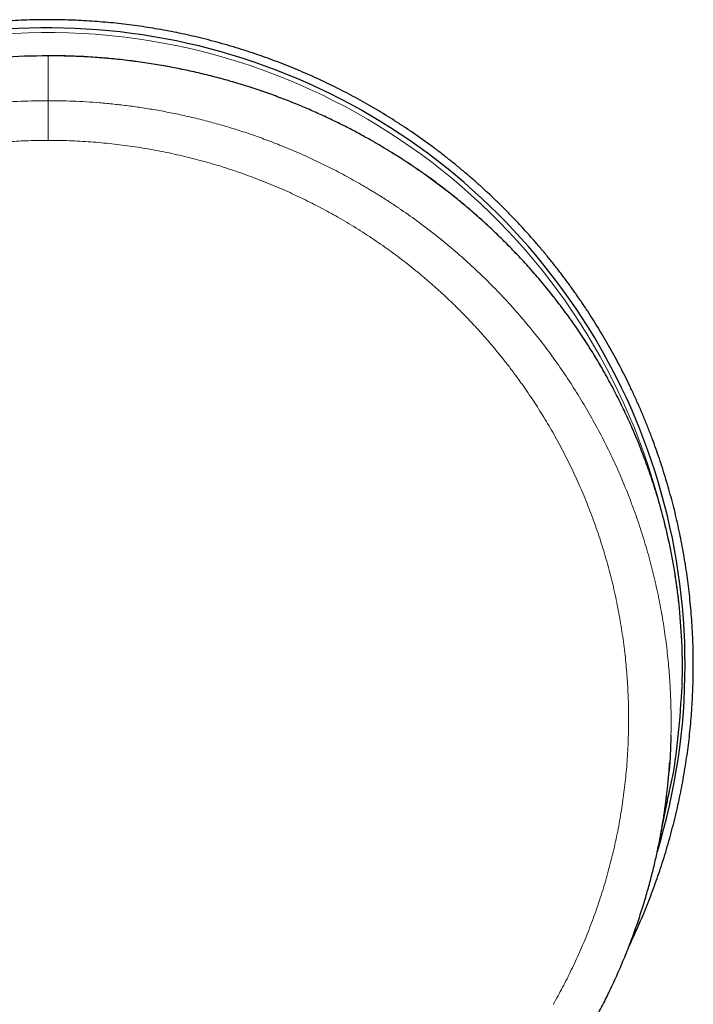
# Model space of a CAD drawing. Header units: millimetres. Extents: x 8 to 491, y 12 to 461.
# Tile 24 of 31: x 258 to 284, y 366 to 404. Entities that reach past the tile are written whole.
import ezdxf

# ---------------------------------------------------------------- set-up
doc = ezdxf.new("R2010")
doc.units = ezdxf.units.MM

msp = doc.modelspace()

# ---------------------------------------------------------------- linework, layer by layer
at = {"color": 8, "linetype": 'Continuous', "lineweight": 0}
for p, q in [((259, 402.504), (259, 402.5)), ((259, 400.78), (259, 400.771)), ((282.854, 373.842), (282.859, 373.868))]:
    msp.add_line(p, q, dxfattribs=at)
at = {"color": 7, "linetype": 'Continuous', "lineweight": 30}
for p, q in [((283.457, 379.933), (283.382, 381.028)), ((283.459, 377.991), (283.466, 378.158)), ((282.675, 372.652), (282.624, 372.384))]:
    msp.add_line(p, q, dxfattribs=at)
at = {"color": 8, "linetype": 'Continuous', "lineweight": 0, "flags": 128}
msp.add_lwpolyline([(259, 400.771), (259, 400.763), (259, 400.754), (259, 400.742), (259, 400.728), (259, 400.713), (259, 400.695), (259, 400.674), (259, 400.652), (259, 400.628), (259, 400.602), (259, 400.574), (259, 400.544), (259, 400.512), (259, 400.478), (259, 400.442), (259, 400.404), (259, 400.365), (259, 400.324), (259, 400.282), (259, 400.237), (259, 400.192), (259, 400.145), (259, 400.096), (259, 400.046), (259, 399.995), (259, 399.942), (259, 399.889), (259, 399.834), (259, 399.778), (259, 399.721), (259, 399.664), (259, 399.605), (259, 399.546), (259, 399.486), (259, 399.425), (259, 399.364), (259, 399.303), (259, 399.241)], dxfattribs=at)
at = {"color": 7, "linetype": 'Continuous', "lineweight": 30}
for start, end in [(0, 197.6015), (343.0207, 0)]:
    msp.add_arc((259, 378.994), 24.583, start, end, dxfattribs=at)
at = {"color": 8, "linetype": 'Continuous', "lineweight": 0}
msp.add_arc((259, 378.994), 24.404, 14.7219, 166.4758, dxfattribs=at)
at = {"color": 7, "linetype": 'Continuous', "lineweight": 30}
for points, knots in [([(276.612, 396.596), (276.509, 396.698), (276.304, 396.902), (275.989, 397.2), (275.669, 397.494), (275.344, 397.781), (275.014, 398.063), (274.679, 398.339), (274.34, 398.61), (273.993, 398.876), (273.64, 399.138), (273.28, 399.395), (272.915, 399.645), (272.554, 399.884), (272.197, 400.111), (271.846, 400.326), (271.49, 400.536), (271.132, 400.74), (270.77, 400.938), (270.405, 401.13), (270.036, 401.316), (269.665, 401.496), (269.291, 401.67), (268.914, 401.837), (268.534, 401.998), (268.151, 402.153), (267.766, 402.301), (267.379, 402.443), (266.98, 402.582), (266.569, 402.717), (266.147, 402.848), (265.722, 402.971), (265.295, 403.087), (264.875, 403.193), (264.464, 403.289), (264.061, 403.376), (263.656, 403.456), (263.25, 403.53), (262.843, 403.597), (262.435, 403.658), (262.026, 403.711), (261.616, 403.758), (261.205, 403.798), (260.794, 403.831), (260.382, 403.857), (259.97, 403.877), (259.558, 403.889), (259.145, 403.895), (258.723, 403.894), (258.29, 403.886), (257.848, 403.869), (257.406, 403.845), (256.965, 403.812), (256.534, 403.773), (256.114, 403.728), (255.705, 403.677), (255.297, 403.619), (254.889, 403.554), (254.483, 403.482), (254.078, 403.404), (253.674, 403.319), (253.272, 403.228), (252.871, 403.129), (252.472, 403.025), (252.075, 402.913), (251.679, 402.795), (251.286, 402.671), (250.895, 402.539), (250.496, 402.399), (250.091, 402.248), (249.679, 402.086), (249.271, 401.916), (248.865, 401.74), (248.472, 401.56), (248.09, 401.378), (247.721, 401.195), (247.355, 401.005), (246.991, 400.809), (246.632, 400.607), (246.275, 400.399), (245.922, 400.185), (245.573, 399.965), (245.227, 399.74), (244.886, 399.509), (244.548, 399.272), (244.214, 399.03), (243.884, 398.782), (243.558, 398.529), (243.229, 398.265), (242.896, 397.988), (242.561, 397.699), (242.232, 397.404), (241.907, 397.103), (241.596, 396.803), (241.296, 396.505), (241.008, 396.21), (240.725, 395.909), (240.448, 395.604), (240.175, 395.294), (239.908, 394.98), (239.645, 394.662), (239.388, 394.339), (239.137, 394.012), (238.891, 393.681), (238.65, 393.345), (238.415, 393.006), (238.186, 392.663), (237.962, 392.317), (237.739, 391.958), (237.517, 391.587), (237.297, 391.203), (237.083, 390.815), (236.877, 390.424), (236.682, 390.038), (236.498, 389.658), (236.324, 389.284), (236.157, 388.907), (235.996, 388.527), (235.841, 388.144), (235.692, 387.759), (235.55, 387.372), (235.415, 386.982), (235.286, 386.59), (235.163, 386.196), (235.047, 385.801), (234.938, 385.403), (234.835, 385.003), (234.738, 384.602), (234.647, 384.189), (234.56, 383.766), (234.479, 383.331), (234.406, 382.894), (234.341, 382.457), (234.284, 382.028), (234.236, 381.608), (234.197, 381.198), (234.163, 380.786), (234.137, 380.375), (234.118, 379.963), (234.105, 379.55), (234.099, 379.138), (234.1, 378.725), (234.108, 378.312), (234.123, 377.9), (234.144, 377.488), (234.173, 377.077), (234.208, 376.665), (234.25, 376.255), (234.3, 375.835), (234.358, 375.407), (234.426, 374.97), (234.501, 374.534), (234.585, 374.099), (234.673, 373.676), (234.767, 373.264), (234.865, 372.863), (234.97, 372.464), (235.082, 372.067), (235.2, 371.672), (235.324, 371.278), (235.456, 370.887), (235.593, 370.498), (235.737, 370.112), (235.887, 369.727), (236.044, 369.346), (236.207, 368.967), (236.377, 368.591), (236.516, 368.292), (236.601, 368.119), (236.625, 368.07)], [0, 0, 0, 0, 0.006201, 0.012402, 0.018604, 0.024804, 0.031005, 0.037206, 0.043408, 0.049608, 0.055932, 0.062256, 0.068581, 0.074904, 0.080799, 0.086694, 0.09259, 0.098485, 0.104379, 0.110273, 0.116169, 0.122065, 0.12796, 0.133854, 0.139748, 0.145644, 0.151539, 0.157435, 0.163329, 0.169649, 0.17597, 0.182292, 0.188613, 0.194933, 0.200827, 0.206722, 0.212618, 0.218514, 0.224408, 0.230302, 0.236197, 0.242093, 0.247988, 0.253883, 0.259777, 0.265672, 0.271568, 0.277463, 0.283357, 0.289677, 0.295999, 0.30232, 0.308642, 0.314961, 0.320856, 0.326751, 0.332647, 0.338542, 0.344437, 0.350331, 0.356226, 0.362122, 0.368018, 0.373912, 0.379806, 0.385701, 0.391597, 0.397493, 0.403387, 0.409707, 0.416028, 0.42235, 0.428671, 0.434991, 0.440885, 0.446781, 0.452677, 0.458572, 0.464467, 0.470361, 0.476256, 0.482152, 0.488048, 0.493942, 0.499836, 0.505732, 0.511628, 0.517523, 0.523418, 0.529738, 0.536059, 0.542381, 0.548702, 0.555022, 0.560917, 0.566812, 0.572708, 0.578604, 0.584498, 0.590392, 0.596288, 0.602184, 0.608079, 0.613974, 0.619868, 0.625764, 0.63166, 0.637555, 0.64345, 0.64977, 0.656091, 0.662413, 0.668735, 0.675055, 0.680949, 0.686844, 0.69274, 0.698636, 0.70453, 0.710425, 0.71632, 0.722216, 0.728112, 0.734006, 0.739901, 0.745796, 0.751692, 0.757588, 0.763482, 0.769802, 0.776124, 0.782446, 0.788767, 0.795087, 0.800981, 0.806877, 0.812773, 0.818668, 0.824563, 0.830457, 0.836353, 0.842249, 0.848144, 0.854038, 0.859933, 0.865828, 0.871724, 0.87762, 0.883514, 0.889834, 0.896156, 0.902478, 0.908799, 0.915119, 0.921013, 0.926909, 0.932805, 0.9387, 0.944594, 0.950489, 0.956384, 0.96228, 0.968175, 0.97407, 0.979964, 0.98586, 0.991755, 0.997651, 1, 1, 1, 1]), ([(259, 402.504), (258.394, 402.491), (257.174, 402.466), (255.346, 402.263), (253.518, 401.935), (251.704, 401.467), (250.015, 400.894), (248.456, 400.241), (247.025, 399.531), (245.902, 398.881), (245.066, 398.342), (244.494, 397.951), (243.933, 397.542), (243.382, 397.116), (242.842, 396.674), (242.314, 396.215), (241.585, 395.542), (240.672, 394.617), (239.614, 393.388), (238.732, 392.206), (238.008, 391.103), (237.569, 390.359), (237.287, 389.842), (237.142, 389.57), (237.001, 389.295), (236.862, 389.016), (236.727, 388.734), (236.503, 388.251), (236.193, 387.53), (235.815, 386.532), (235.456, 385.425), (235.129, 384.209), (234.855, 382.881), (234.641, 381.445), (234.576, 380.448), (234.543, 379.933)], [0, 0, 0, 0, 0.047226, 0.094997, 0.143333, 0.192261, 0.241821, 0.283636, 0.325927, 0.368699, 0.387182, 0.405756, 0.424425, 0.443192, 0.462059, 0.481029, 0.500106, 0.542948, 0.587495, 0.633761, 0.665248, 0.697498, 0.706072, 0.7147, 0.72338, 0.732113, 0.7409, 0.74974, 0.77708, 0.807232, 0.840193, 0.875954, 0.914505, 0.955848, 1, 1, 1, 1]), ([(283.378, 381.059), (283.378, 381.067), (283.369, 381.166), (283.349, 381.352), (283.32, 381.616), (283.288, 381.874), (283.253, 382.127), (283.215, 382.391), (283.171, 382.664), (283.122, 382.947), (283.071, 383.223), (283.018, 383.492), (282.963, 383.755), (282.906, 384.011), (282.848, 384.26), (282.788, 384.503), (282.728, 384.74), (282.666, 384.97), (282.603, 385.193), (282.542, 385.406), (282.481, 385.609), (282.421, 385.802), (282.361, 385.99), (282.301, 386.172), (282.24, 386.352), (282.178, 386.529), (282.116, 386.704), (282.054, 386.872), (281.994, 387.035), (281.934, 387.191), (281.876, 387.339), (281.821, 387.477), (281.767, 387.609), (281.714, 387.739), (281.66, 387.869), (281.581, 388.052), (281.477, 388.29), (281.344, 388.582), (281.206, 388.876), (281.058, 389.178), (280.901, 389.489), (280.733, 389.809), (280.558, 390.129), (280.376, 390.45), (280.188, 390.771), (279.996, 391.086), (279.801, 391.394), (279.604, 391.695), (279.402, 391.994), (279.196, 392.289), (278.986, 392.58), (278.771, 392.867), (278.553, 393.151), (278.331, 393.43), (278.105, 393.706), (277.877, 393.976), (277.646, 394.241), (277.413, 394.501), (277.176, 394.756), (276.944, 395.001), (276.716, 395.233), (276.494, 395.454), (276.273, 395.669), (276.051, 395.878), (275.83, 396.082), (275.61, 396.279), (275.384, 396.478), (275.151, 396.677), (274.913, 396.876), (274.676, 397.068), (274.441, 397.254), (274.213, 397.429), (273.993, 397.596), (273.779, 397.753), (273.595, 397.885), (273.437, 397.996), (273.304, 398.089), (273.164, 398.185), (273.017, 398.284), (272.862, 398.387), (272.698, 398.494), (272.528, 398.603), (272.35, 398.715), (272.164, 398.83), (271.971, 398.947), (271.774, 399.063), (271.574, 399.18), (271.37, 399.295), (271.159, 399.412), (270.941, 399.531), (270.715, 399.65), (270.487, 399.768), (270.256, 399.884), (270.023, 399.998), (269.783, 400.112), (269.537, 400.226), (269.283, 400.34), (269.023, 400.454), (268.756, 400.567), (268.483, 400.679), (268.202, 400.79), (267.917, 400.899), (267.626, 401.006), (267.331, 401.111), (267.029, 401.213), (266.728, 401.311), (266.428, 401.405), (266.13, 401.494), (265.827, 401.58), (265.517, 401.664), (265.201, 401.745), (264.88, 401.823), (264.561, 401.896), (264.247, 401.964), (263.936, 402.027), (263.62, 402.087), (263.299, 402.144), (262.972, 402.198), (262.641, 402.247), (262.304, 402.293), (261.962, 402.335), (261.615, 402.373), (261.263, 402.407), (260.906, 402.436), (260.55, 402.46), (260.196, 402.478), (259.845, 402.492), (259.489, 402.501), (259.207, 402.505), (259.043, 402.505), (259, 402.505)], [0, 0, 0, 0, 0.000681, 0.008751, 0.016541, 0.024199, 0.031723, 0.039116, 0.047745, 0.056189, 0.064448, 0.072523, 0.080414, 0.088123, 0.09565, 0.102994, 0.110158, 0.117141, 0.123944, 0.130568, 0.136649, 0.142571, 0.148334, 0.153938, 0.159384, 0.164986, 0.170409, 0.175652, 0.180715, 0.185598, 0.190299, 0.194565, 0.198675, 0.202746, 0.206837, 0.210946, 0.220184, 0.229512, 0.238929, 0.248434, 0.258794, 0.269251, 0.279804, 0.29045, 0.301187, 0.312016, 0.322312, 0.332682, 0.343032, 0.353341, 0.363612, 0.373847, 0.384047, 0.394214, 0.404352, 0.414461, 0.424364, 0.434241, 0.444089, 0.453877, 0.462813, 0.471625, 0.48031, 0.488868, 0.497298, 0.505599, 0.513769, 0.522604, 0.53128, 0.539795, 0.548149, 0.556342, 0.563847, 0.571216, 0.578452, 0.582764, 0.587269, 0.591967, 0.596859, 0.602052, 0.607449, 0.613051, 0.61886, 0.624875, 0.631098, 0.637527, 0.643793, 0.650243, 0.656878, 0.663697, 0.670701, 0.677888, 0.684832, 0.691939, 0.699207, 0.706635, 0.714222, 0.721967, 0.729868, 0.737923, 0.746131, 0.754491, 0.76285, 0.771357, 0.780012, 0.788815, 0.797097, 0.805508, 0.814049, 0.82272, 0.831523, 0.840458, 0.849527, 0.857958, 0.866504, 0.875166, 0.883944, 0.89284, 0.901855, 0.910991, 0.920248, 0.929628, 0.939133, 0.948764, 0.958524, 0.967845, 0.977283, 0.98684, 0.996518, 1, 1, 1, 1]), ([(281.426, 368.173), (281.43, 368.182), (281.495, 368.314), (281.615, 368.573), (281.785, 368.949), (281.948, 369.328), (282.105, 369.709), (282.256, 370.093), (282.4, 370.48), (282.538, 370.869), (282.673, 371.269), (282.803, 371.681), (282.929, 372.105), (283.048, 372.532), (283.159, 372.96), (283.26, 373.38), (283.352, 373.793), (283.435, 374.197), (283.511, 374.603), (283.58, 375.009), (283.643, 375.417), (283.699, 375.826), (283.748, 376.236), (283.79, 376.646), (283.826, 377.057), (283.854, 377.469), (283.876, 377.881), (283.891, 378.293), (283.899, 378.705), (283.901, 379.118), (283.895, 379.541), (283.882, 379.973), (283.861, 380.415), (283.832, 380.856), (283.795, 381.297), (283.751, 381.727), (283.701, 382.147), (283.645, 382.556), (283.583, 382.963), (283.514, 383.37), (283.438, 383.776), (283.355, 384.18), (283.266, 384.583), (283.17, 384.984), (283.067, 385.384), (282.958, 385.782), (282.843, 386.178), (282.72, 386.572), (282.591, 386.964), (282.456, 387.353), (282.311, 387.75), (282.156, 388.154), (281.989, 388.564), (281.816, 388.971), (281.635, 389.374), (281.451, 389.766), (281.265, 390.145), (281.077, 390.513), (280.883, 390.877), (280.683, 391.238), (280.478, 391.595), (280.266, 391.949), (280.048, 392.3), (279.825, 392.647), (279.596, 392.99), (279.361, 393.329), (279.121, 393.665), (278.875, 393.996), (278.624, 394.323), (278.367, 394.646), (278.099, 394.973), (277.818, 395.302), (277.526, 395.634), (277.227, 395.96), (276.923, 396.282), (276.716, 396.491), (276.612, 396.596)], [0, 0, 0, 0, 0.000952, 0.014374, 0.027795, 0.041213, 0.054631, 0.068052, 0.081474, 0.094895, 0.108313, 0.122701, 0.137091, 0.151483, 0.165873, 0.180261, 0.193679, 0.2071, 0.220522, 0.233943, 0.247361, 0.260779, 0.2742, 0.287622, 0.301043, 0.314461, 0.327879, 0.3413, 0.354722, 0.368143, 0.381561, 0.395948, 0.410339, 0.424731, 0.439121, 0.453508, 0.466926, 0.480347, 0.493769, 0.50719, 0.520608, 0.534026, 0.547447, 0.560869, 0.57429, 0.587708, 0.601126, 0.614547, 0.627969, 0.641389, 0.654807, 0.669195, 0.683585, 0.697977, 0.712367, 0.726754, 0.740172, 0.753593, 0.767015, 0.780436, 0.793854, 0.807272, 0.820693, 0.834115, 0.847535, 0.860954, 0.874372, 0.887793, 0.901214, 0.914635, 0.928053, 0.94244, 0.956831, 0.971222, 0.985613, 1, 1, 1, 1]), ([(283.464, 379.779), (283.464, 379.78), (283.462, 379.832), (283.46, 379.883), (283.457, 379.933)], [0, 0, 0, 0, 0.007669, 1, 1, 1, 1]), ([(283.468, 378.223), (283.469, 378.257), (283.472, 378.347), (283.475, 378.491), (283.478, 378.657), (283.479, 378.821), (283.48, 378.985), (283.479, 379.147), (283.477, 379.308), (283.474, 379.468), (283.47, 379.619), (283.466, 379.716), (283.464, 379.761)], [0, 0, 0, 0, 0.064446, 0.1698928, 0.2752182, 0.3804856, 0.4857588, 0.5911022, 0.6965805, 0.8022587, 0.9082025, 1, 1, 1, 1]), ([(282.898, 373.783), (282.928, 373.904), (283.112, 374.639), (283.324, 376.044), (283.413, 377.334), (283.459, 377.991)], [0, 0, 0, 0, 0.087593, 0.534839, 1, 1, 1, 1]), ([(283.036, 376.303), (283.03, 376.068), (283.016, 375.587), (282.98, 375.108), (282.961, 374.863)], [0, 0, 0, 0, 0.4890301, 1, 1, 1, 1]), ([(279.879, 364.918), (279.885, 364.927), (279.945, 365.031), (280.056, 365.231), (280.21, 365.516), (280.359, 365.799), (280.502, 366.081), (280.648, 366.378), (280.796, 366.689), (280.944, 367.014), (281.085, 367.336), (281.22, 367.656), (281.35, 367.976), (281.473, 368.294), (281.59, 368.608), (281.701, 368.919), (281.805, 369.225), (281.904, 369.527), (281.997, 369.824), (282.084, 370.117), (282.166, 370.406), (282.243, 370.69), (282.315, 370.969), (282.383, 371.243), (282.446, 371.512), (282.506, 371.785), (282.564, 372.06), (282.618, 372.339), (282.669, 372.61), (282.714, 372.876), (282.755, 373.127), (282.791, 373.364), (282.822, 373.587), (282.851, 373.805), (282.877, 374.018), (282.9, 374.223), (282.921, 374.422), (282.94, 374.614), (282.957, 374.801), (282.971, 374.983), (282.982, 375.13), (282.988, 375.216), (282.99, 375.243)], [0, 0, 0, 0, 0.002971, 0.033191, 0.063039, 0.092514, 0.121616, 0.150344, 0.183722, 0.216578, 0.248914, 0.280727, 0.312652, 0.344032, 0.374869, 0.405161, 0.434908, 0.464112, 0.492772, 0.52089, 0.548465, 0.575498, 0.601988, 0.627936, 0.653341, 0.678203, 0.704923, 0.730986, 0.756391, 0.781137, 0.805226, 0.826509, 0.847251, 0.867452, 0.887112, 0.906231, 0.924483, 0.942213, 0.959422, 0.976109, 0.992601, 1, 1, 1, 1]), ([(282.627, 372.384), (282.627, 372.385), (282.627, 372.388), (282.628, 372.394), (282.63, 372.4), (282.631, 372.405), (282.631, 372.41), (282.632, 372.414), (282.633, 372.418), (282.634, 372.421), (282.634, 372.425), (282.635, 372.428), (282.636, 372.433), (282.637, 372.438), (282.638, 372.443), (282.639, 372.449), (282.64, 372.455), (282.641, 372.461), (282.642, 372.467), (282.644, 372.475), (282.645, 372.483), (282.647, 372.493), (282.649, 372.502), (282.65, 372.51), (282.652, 372.518), (282.654, 372.526), (282.655, 372.534), (282.656, 372.541), (282.658, 372.548), (282.659, 372.555), (282.66, 372.562), (282.662, 372.569), (282.663, 372.577), (282.665, 372.584), (282.666, 372.592), (282.668, 372.601), (282.669, 372.609), (282.671, 372.617), (282.672, 372.624), (282.673, 372.63), (282.675, 372.637), (282.676, 372.643), (282.677, 372.649), (282.678, 372.656), (282.68, 372.662), (282.681, 372.668), (282.682, 372.674), (282.683, 372.68), (282.684, 372.686), (282.685, 372.691), (282.686, 372.696), (282.687, 372.701), (282.688, 372.707), (282.689, 372.713), (282.691, 372.72), (282.692, 372.728), (282.694, 372.735), (282.695, 372.74), (282.695, 372.744), (282.696, 372.747), (282.697, 372.752), (282.698, 372.756), (282.699, 372.761), (282.7, 372.766), (282.701, 372.771), (282.702, 372.777), (282.703, 372.783), (282.704, 372.789), (282.706, 372.796), (282.707, 372.803), (282.708, 372.811), (282.71, 372.818), (282.711, 372.825), (282.713, 372.832), (282.714, 372.838), (282.715, 372.844), (282.716, 372.85), (282.717, 372.855), (282.718, 372.861), (282.719, 372.867), (282.721, 372.873), (282.722, 372.878), (282.723, 372.884), (282.724, 372.89), (282.725, 372.898), (282.727, 372.906), (282.729, 372.914), (282.73, 372.923), (282.732, 372.932), (282.734, 372.94), (282.735, 372.947), (282.736, 372.953), (282.738, 372.96), (282.739, 372.967), (282.741, 372.974), (282.742, 372.981), (282.744, 372.992), (282.747, 373.005), (282.75, 373.022), (282.753, 373.038), (282.756, 373.053), (282.759, 373.069), (282.762, 373.083), (282.765, 373.096), (282.767, 373.108), (282.77, 373.12), (282.772, 373.131), (282.774, 373.141), (282.776, 373.149), (282.777, 373.157), (282.779, 373.166), (282.781, 373.176), (282.783, 373.187), (282.786, 373.199), (282.788, 373.21), (282.79, 373.22), (282.792, 373.229), (282.793, 373.236), (282.795, 373.243), (282.796, 373.251), (282.798, 373.259), (282.799, 373.266), (282.801, 373.274), (282.803, 373.282), (282.804, 373.291), (282.806, 373.3), (282.808, 373.311), (282.811, 373.321), (282.813, 373.33), (282.815, 373.34), (282.817, 373.35), (282.819, 373.361), (282.821, 373.372), (282.823, 373.383), (282.826, 373.393), (282.828, 373.403), (282.829, 373.411), (282.831, 373.419), (282.832, 373.425), (282.834, 373.432), (282.835, 373.44), (282.837, 373.448), (282.839, 373.456), (282.84, 373.463), (282.841, 373.468), (282.842, 373.472), (282.843, 373.476), (282.844, 373.481), (282.845, 373.486), (282.846, 373.492), (282.847, 373.498), (282.849, 373.504), (282.85, 373.51), (282.851, 373.516), (282.853, 373.522), (282.854, 373.527), (282.855, 373.532), (282.856, 373.537), (282.857, 373.541), (282.857, 373.545), (282.858, 373.549), (282.859, 373.553), (282.86, 373.558), (282.861, 373.562), (282.862, 373.567), (282.863, 373.571), (282.864, 373.575), (282.865, 373.58), (282.866, 373.584), (282.867, 373.588), (282.868, 373.593), (282.869, 373.598), (282.87, 373.603), (282.871, 373.609), (282.872, 373.614), (282.873, 373.62), (282.875, 373.625), (282.876, 373.63), (282.877, 373.636), (282.878, 373.643), (282.88, 373.649), (282.881, 373.656), (282.883, 373.662), (282.884, 373.668), (282.885, 373.673), (282.886, 373.677), (282.887, 373.682), (282.888, 373.686), (282.889, 373.691), (282.89, 373.695), (282.891, 373.699), (282.891, 373.703), (282.892, 373.707), (282.893, 373.711), (282.894, 373.715), (282.895, 373.719), (282.896, 373.725), (282.898, 373.731), (282.9, 373.74), (282.901, 373.748), (282.903, 373.755), (282.904, 373.762), (282.905, 373.767), (282.906, 373.771), (282.908, 373.776), (282.908, 373.779), (282.908, 373.781)], [0, 0, 0, 0, 0.002015, 0.00548, 0.008692, 0.011651, 0.014142, 0.01642, 0.018487, 0.020341, 0.022069, 0.023885, 0.02647, 0.02923, 0.032167, 0.035278, 0.038565, 0.042027, 0.04556, 0.049014, 0.054376, 0.059535, 0.064491, 0.069251, 0.073846, 0.078202, 0.082402, 0.086447, 0.090398, 0.09442, 0.098442, 0.102467, 0.106641, 0.111038, 0.115573, 0.120323, 0.125275, 0.130365, 0.13383, 0.13735, 0.140928, 0.144562, 0.148247, 0.151827, 0.155819, 0.159565, 0.163066, 0.166321, 0.169563, 0.17268, 0.175776, 0.178852, 0.181906, 0.184939, 0.189705, 0.194572, 0.199544, 0.201708, 0.203892, 0.206182, 0.208631, 0.21124, 0.214008, 0.216936, 0.220341, 0.223938, 0.227725, 0.231536, 0.235281, 0.239954, 0.244522, 0.248983, 0.253301, 0.257438, 0.261325, 0.265037, 0.268575, 0.271938, 0.275714, 0.279344, 0.282917, 0.286433, 0.28989, 0.29329, 0.298675, 0.303912, 0.309184, 0.314604, 0.320171, 0.325885, 0.329816, 0.333855, 0.338098, 0.342549, 0.347209, 0.352077, 0.357148, 0.367862, 0.378613, 0.389375, 0.399969, 0.410358, 0.420543, 0.428942, 0.437199, 0.445314, 0.453284, 0.459359, 0.46523, 0.470895, 0.476439, 0.484357, 0.49232, 0.500439, 0.508704, 0.51698, 0.52232, 0.527652, 0.532976, 0.538408, 0.544027, 0.549728, 0.555611, 0.561654, 0.567798, 0.575239, 0.582817, 0.590475, 0.598039, 0.6055, 0.612857, 0.621549, 0.630092, 0.638488, 0.646738, 0.65483, 0.660983, 0.666924, 0.672652, 0.678295, 0.683938, 0.690655, 0.697457, 0.704352, 0.707654, 0.711095, 0.714689, 0.718436, 0.722335, 0.727531, 0.73283, 0.738051, 0.743195, 0.748261, 0.753242, 0.758047, 0.762082, 0.765961, 0.769683, 0.773256, 0.776861, 0.780572, 0.784387, 0.788309, 0.792405, 0.796386, 0.800252, 0.804001, 0.807771, 0.811688, 0.816119, 0.820726, 0.825504, 0.830376, 0.835306, 0.840204, 0.845159, 0.850143, 0.855027, 0.861799, 0.868331, 0.87463, 0.880709, 0.886569, 0.890632, 0.894771, 0.899049, 0.903464, 0.907964, 0.912347, 0.916592, 0.920363, 0.924104, 0.927978, 0.931986, 0.936129, 0.940408, 0.948809, 0.957354, 0.966029, 0.974627, 0.97995, 0.985209, 0.990365, 0.995336, 1, 1, 1, 1])]:
    msp.add_open_spline(points, degree=3, knots=knots, dxfattribs=at)
at = {"color": 8, "linetype": 'Continuous', "lineweight": 0}
for points, knots in [([(259, 402.504), (259, 402.432), (259, 402.287), (259, 402.06), (259, 401.827), (259, 401.582), (259, 401.326), (259, 401.058), (259, 400.873), (259, 400.78)], [0, 0, 0, 0, 0.140003, 0.280007, 0.420009, 0.560009, 0.706674, 0.853337, 1, 1, 1, 1]), ([(283.382, 381.028), (283.343, 381.39), (283.266, 382.115), (283.085, 383.194), (282.856, 384.264), (282.574, 385.324), (282.241, 386.373), (281.857, 387.411), (281.421, 388.434), (280.936, 389.438), (280.403, 390.419), (279.822, 391.375), (279.194, 392.304), (278.52, 393.206), (277.799, 394.078), (277.031, 394.921), (276.248, 395.702), (275.456, 396.423), (274.664, 397.086), (273.842, 397.714), (272.991, 398.309), (272.115, 398.867), (271.216, 399.388), (270.295, 399.871), (269.351, 400.317), (268.344, 400.742), (267.273, 401.139), (266.137, 401.499), (264.984, 401.806), (263.815, 402.059), (262.63, 402.257), (261.431, 402.398), (260.22, 402.487), (259.407, 402.498), (259, 402.504)], [0, 0, 0, 0, 0.03222, 0.064372, 0.096489, 0.128608, 0.160787, 0.193067, 0.22541, 0.257755, 0.290038, 0.322218, 0.354331, 0.386435, 0.418593, 0.450851, 0.483156, 0.512083, 0.540942, 0.569698, 0.598425, 0.627243, 0.655667, 0.68417, 0.712701, 0.741197, 0.773477, 0.805678, 0.837851, 0.870045, 0.902311, 0.934694, 0.967241, 1, 1, 1, 1]), ([(235.231, 380.405), (235.273, 380.679), (235.375, 381.338), (235.602, 382.383), (235.909, 383.548), (236.288, 384.73), (236.742, 385.924), (237.446, 387.513), (238.475, 389.398), (239.901, 391.452), (241.447, 393.256), (243.07, 394.816), (244.732, 396.145), (246.399, 397.258), (248.043, 398.172), (249.794, 398.98), (251.621, 399.649), (253.48, 400.157), (255.154, 400.482), (256.627, 400.666), (257.886, 400.757), (258.653, 400.766), (259, 400.771)], [0, 0, 0, 0, 0.024488, 0.058779, 0.094151, 0.130594, 0.168097, 0.20665, 0.283558, 0.356809, 0.426408, 0.492348, 0.554653, 0.613352, 0.668441, 0.719888, 0.782783, 0.839188, 0.889114, 0.932562, 0.969524, 1, 1, 1, 1]), ([(259, 400.771), (259.156, 400.77), (259.474, 400.768), (259.961, 400.753), (260.468, 400.728), (260.995, 400.69), (261.541, 400.639), (262.095, 400.574), (262.656, 400.495), (263.222, 400.402), (263.804, 400.292), (264.4, 400.164), (264.991, 400.02), (265.576, 399.863), (266.153, 399.693), (266.74, 399.503), (267.335, 399.293), (267.94, 399.062), (268.551, 398.809), (269.175, 398.53), (269.81, 398.224), (270.455, 397.89), (271.027, 397.57), (271.528, 397.273), (271.939, 397.018), (272.221, 396.835), (272.374, 396.734), (272.416, 396.705), (272.459, 396.677), (272.501, 396.648), (272.543, 396.62), (272.586, 396.591), (272.846, 396.413), (273.32, 396.077), (273.991, 395.563), (274.644, 395.026), (275.278, 394.467), (275.892, 393.885), (276.485, 393.282), (277.056, 392.658), (277.606, 392.013), (278.132, 391.35), (278.635, 390.668), (279.113, 389.969), (279.566, 389.253), (279.994, 388.521), (280.395, 387.775), (280.77, 387.015), (281.117, 386.244), (281.436, 385.46), (281.728, 384.665), (281.991, 383.861), (282.225, 383.048), (282.43, 382.233), (282.604, 381.417), (282.749, 380.602), (282.865, 379.782), (282.949, 378.992), (283.006, 378.232), (283.029, 377.699), (283.037, 377.361), (283.04, 377.218), (283.042, 377.075), (283.043, 376.932), (283.043, 376.789), (283.042, 376.645), (283.041, 376.502), (283.039, 376.388), (283.037, 376.322), (283.036, 376.303)], [0, 0, 0, 0, 0.012199, 0.024933, 0.038202, 0.052007, 0.066346, 0.08122, 0.095734, 0.110723, 0.126186, 0.142124, 0.158535, 0.173867, 0.189592, 0.20571, 0.222221, 0.239126, 0.256426, 0.27412, 0.292696, 0.311684, 0.331084, 0.344113, 0.35732, 0.369089, 0.370419, 0.37175, 0.373083, 0.374418, 0.375754, 0.377093, 0.378433, 0.400533, 0.422635, 0.444741, 0.466853, 0.488973, 0.511103, 0.533242, 0.555391, 0.57755, 0.599716, 0.621891, 0.644074, 0.666266, 0.688467, 0.710622, 0.73278, 0.754943, 0.777108, 0.799273, 0.821435, 0.84359, 0.865293, 0.886986, 0.908671, 0.930353, 0.949434, 0.968517, 0.972267, 0.976016, 0.979766, 0.983516, 0.987267, 0.991017, 0.994768, 0.99852, 1, 1, 1, 1]), ([(239.504, 365.917), (239.437, 366.035), (239.304, 366.272), (239.112, 366.631), (238.927, 366.994), (238.748, 367.361), (238.578, 367.728), (238.415, 368.097), (238.259, 368.466), (238.11, 368.837), (237.967, 369.215), (237.83, 369.597), (237.699, 369.984), (237.576, 370.374), (237.459, 370.766), (237.35, 371.161), (237.248, 371.557), (237.153, 371.955), (237.066, 372.355), (236.986, 372.757), (236.914, 373.16), (236.848, 373.564), (236.791, 373.97), (236.74, 374.376), (236.699, 374.773), (236.665, 375.158), (236.639, 375.533), (236.619, 375.909), (236.605, 376.284), (236.597, 376.66), (236.596, 377.047), (236.602, 377.445), (236.616, 377.855), (236.636, 378.263), (236.665, 378.672), (236.701, 379.077), (236.743, 379.479), (236.793, 379.878), (236.85, 380.276), (236.914, 380.676), (236.987, 381.077), (237.067, 381.48), (237.154, 381.881), (237.249, 382.28), (237.351, 382.678), (237.461, 383.073), (237.577, 383.467), (237.701, 383.858), (237.832, 384.247), (237.97, 384.633), (238.115, 385.017), (238.267, 385.399), (238.427, 385.777), (238.588, 386.142), (238.751, 386.493), (238.915, 386.832), (239.085, 387.168), (239.261, 387.5), (239.442, 387.83), (239.634, 388.167), (239.837, 388.509), (240.053, 388.857), (240.275, 389.201), (240.504, 389.541), (240.737, 389.875), (240.975, 390.202), (241.218, 390.524), (241.466, 390.84), (241.721, 391.155), (241.984, 391.466), (242.255, 391.775), (242.531, 392.079), (242.813, 392.378), (243.1, 392.671), (243.393, 392.959), (243.691, 393.242), (243.994, 393.519), (244.303, 393.791), (244.616, 394.056), (244.934, 394.316), (245.257, 394.571), (245.584, 394.819), (245.907, 395.054), (246.225, 395.277), (246.537, 395.488), (246.853, 395.694), (247.172, 395.895), (247.494, 396.09), (247.829, 396.285), (248.178, 396.48), (248.539, 396.674), (248.905, 396.861), (249.273, 397.041), (249.643, 397.214), (250.014, 397.379), (250.385, 397.536), (250.759, 397.687), (251.139, 397.832), (251.523, 397.97), (251.913, 398.103), (252.305, 398.229), (252.699, 398.347), (253.096, 398.458), (253.494, 398.562), (253.894, 398.658), (254.296, 398.748), (254.7, 398.83), (255.105, 398.904), (255.511, 398.971), (255.919, 399.031), (256.328, 399.083), (256.726, 399.127), (257.114, 399.163), (257.491, 399.191), (257.868, 399.213), (258.245, 399.229), (258.622, 399.239), (258.874, 399.24), (259, 399.241)], [0, 0, 0, 0, 0.008758, 0.017517, 0.026276, 0.035036, 0.043797, 0.0524, 0.061004, 0.069609, 0.078215, 0.086997, 0.095781, 0.104566, 0.113352, 0.122139, 0.130927, 0.139716, 0.148507, 0.157298, 0.166091, 0.174885, 0.183681, 0.192479, 0.201277, 0.209344, 0.217412, 0.225481, 0.23355, 0.24162, 0.24969, 0.258475, 0.267261, 0.276046, 0.284833, 0.293619, 0.302249, 0.310879, 0.319509, 0.328139, 0.336945, 0.345751, 0.354557, 0.363364, 0.372171, 0.380978, 0.389785, 0.398592, 0.407398, 0.416203, 0.425008, 0.433813, 0.442617, 0.451421, 0.459491, 0.46756, 0.47563, 0.483699, 0.491769, 0.499837, 0.50862, 0.517402, 0.526184, 0.534965, 0.543746, 0.55237, 0.560994, 0.569618, 0.578242, 0.587042, 0.595841, 0.60464, 0.613438, 0.622236, 0.631034, 0.639832, 0.64863, 0.657428, 0.666226, 0.675024, 0.683821, 0.692619, 0.701417, 0.709481, 0.717546, 0.725611, 0.733677, 0.741743, 0.74981, 0.758591, 0.767373, 0.776155, 0.784937, 0.79372, 0.802346, 0.810973, 0.819601, 0.828228, 0.837033, 0.845838, 0.854643, 0.863448, 0.872254, 0.88106, 0.889866, 0.898674, 0.907481, 0.916291, 0.925101, 0.933912, 0.942725, 0.951539, 0.959619, 0.967697, 0.975776, 0.983852, 0.991927, 1, 1, 1, 1]), ([(259, 399.241), (259.137, 399.24), (259.411, 399.238), (259.822, 399.227), (260.233, 399.208), (260.643, 399.182), (261.05, 399.149), (261.455, 399.108), (261.856, 399.061), (262.256, 399.006), (262.657, 398.944), (263.06, 398.875), (263.465, 398.797), (263.868, 398.712), (264.269, 398.62), (264.669, 398.52), (265.066, 398.414), (265.462, 398.3), (265.855, 398.178), (266.246, 398.05), (266.635, 397.914), (267.021, 397.772), (267.404, 397.622), (267.785, 397.465), (268.152, 397.306), (268.506, 397.145), (268.846, 396.983), (269.184, 396.816), (269.519, 396.643), (269.851, 396.464), (270.19, 396.274), (270.534, 396.073), (270.885, 395.86), (271.231, 395.64), (271.574, 395.414), (271.91, 395.184), (272.239, 394.948), (272.563, 394.708), (272.882, 394.462), (273.199, 394.209), (273.513, 393.949), (273.824, 393.68), (274.13, 393.407), (274.431, 393.127), (274.727, 392.842), (275.018, 392.552), (275.303, 392.256), (275.582, 391.955), (275.856, 391.649), (276.125, 391.338), (276.387, 391.023), (276.644, 390.702), (276.894, 390.377), (277.132, 390.056), (277.358, 389.741), (277.571, 389.431), (277.779, 389.117), (277.982, 388.8), (278.18, 388.48), (278.378, 388.147), (278.575, 387.801), (278.771, 387.441), (278.961, 387.078), (279.144, 386.712), (279.319, 386.344), (279.486, 385.976), (279.646, 385.607), (279.799, 385.235), (279.946, 384.857), (280.088, 384.475), (280.223, 384.087), (280.351, 383.697), (280.472, 383.305), (280.585, 382.911), (280.692, 382.514), (280.791, 382.116), (280.883, 381.716), (280.967, 381.314), (281.044, 380.911), (281.114, 380.507), (281.176, 380.101), (281.231, 379.694), (281.277, 379.298), (281.315, 378.912), (281.345, 378.538), (281.369, 378.162), (281.387, 377.787), (281.399, 377.411), (281.404, 377.024), (281.402, 376.625), (281.393, 376.216), (281.377, 375.807), (281.353, 375.399), (281.321, 374.993), (281.283, 374.591), (281.238, 374.192), (281.185, 373.794), (281.125, 373.394), (281.057, 372.993), (280.982, 372.59), (280.899, 372.189), (280.808, 371.79), (280.711, 371.393), (280.606, 370.997), (280.493, 370.604), (280.374, 370.212), (280.247, 369.823), (280.113, 369.437), (279.973, 369.053), (279.825, 368.672), (279.67, 368.294), (279.512, 367.929), (279.353, 367.578), (279.193, 367.239), (279.027, 366.903), (278.856, 366.57), (278.679, 366.24), (278.556, 366.023), (278.495, 365.914)], [0, 0, 0, 0, 0.008787, 0.017577, 0.026368, 0.035161, 0.043953, 0.052589, 0.061224, 0.069857, 0.07849, 0.087297, 0.096104, 0.104911, 0.113717, 0.122523, 0.131328, 0.140134, 0.148939, 0.157744, 0.166547, 0.175351, 0.184153, 0.192955, 0.201757, 0.209825, 0.217893, 0.225961, 0.234028, 0.242096, 0.250163, 0.258943, 0.267723, 0.276502, 0.285281, 0.29406, 0.302683, 0.311305, 0.319927, 0.32855, 0.337348, 0.346146, 0.354944, 0.363743, 0.372541, 0.381339, 0.390137, 0.398936, 0.407735, 0.416535, 0.425335, 0.434135, 0.442936, 0.451736, 0.459803, 0.46787, 0.475937, 0.484005, 0.492073, 0.500142, 0.508926, 0.51771, 0.526494, 0.535278, 0.544062, 0.55269, 0.561318, 0.569947, 0.578576, 0.587381, 0.596187, 0.604994, 0.613801, 0.622608, 0.631416, 0.640223, 0.64903, 0.657836, 0.666643, 0.675449, 0.684255, 0.693061, 0.701868, 0.70994, 0.718012, 0.726084, 0.734155, 0.742227, 0.750297, 0.759082, 0.767867, 0.776651, 0.785434, 0.794216, 0.802839, 0.811462, 0.820083, 0.828703, 0.837497, 0.846289, 0.85508, 0.86387, 0.872659, 0.881447, 0.890234, 0.89902, 0.907804, 0.916588, 0.92537, 0.934151, 0.942931, 0.951711, 0.95976, 0.967809, 0.975858, 0.983907, 0.991954, 1, 1, 1, 1]), ([(283.466, 378.158), (283.467, 378.214), (283.471, 378.325), (283.475, 378.491), (283.478, 378.657), (283.479, 378.821), (283.48, 378.985), (283.479, 379.148), (283.477, 379.309), (283.474, 379.469), (283.469, 379.625), (283.466, 379.728), (283.464, 379.779)], [0, 0, 0, 0, 0.100152, 0.200142, 0.300098, 0.400144, 0.500405, 0.600863, 0.701, 0.800945, 0.900827, 1, 1, 1, 1])]:
    msp.add_open_spline(points, degree=3, knots=knots, dxfattribs=at)

doc.saveas('drawing.dxf')
